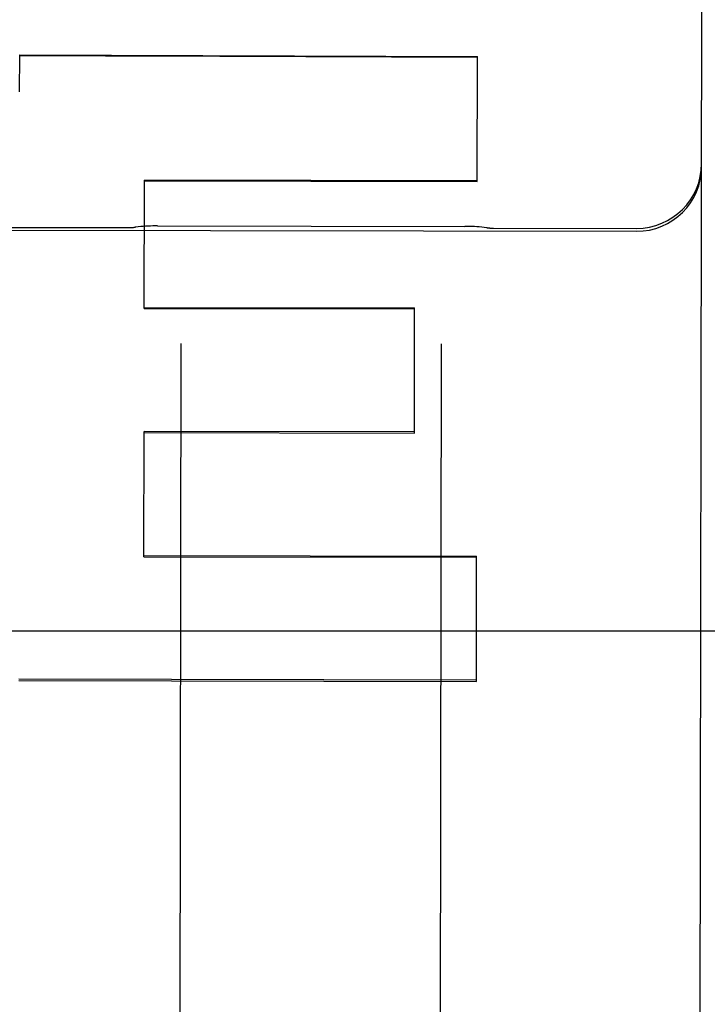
# Model space of a CAD drawing. Header units: inches. Extents: x 0 to 187, y 0 to 121.
# Tile 11 of 44: x 81.935 to 82.265, y 16.973 to 17.446. Entities that reach past the tile are written whole.
import ezdxf

# ---------------------------------------------------------------- set-up
doc = ezdxf.new("R2010")
doc.units = ezdxf.units.IN
doc.header["$LTSCALE"] = 10.2702993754
doc.header["$MEASUREMENT"] = 0
doc.linetypes.add('HIDDEN', pattern=[0.2, 0.1, -0.1])
doc.layers.get('0').update_dxf_attribs({"linetype": 'CONTINUOUS'})
for name, color, linetype in [('02___PRT_ALL_AXES', 7, 'CONTINUOUS'), ('DEFAULT_2', 8, 'HIDDEN'), ('DIMENSIONS', 7, 'CONTINUOUS')]:
    doc.layers.add(name, color=color, linetype=linetype)
doc.styles.get("Standard").update_dxf_attribs({"font": 'txt', "width": 0.8})
doc.dimstyles.new('DIMSTYLE_2', dxfattribs={"dimtxt": 0.9336635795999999, "dimasz": 1.0984277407, "dimexe": 0.09, "dimexo": 0.07, "dimgap": 0.0425, "dimtad": 0, "dimtih": 1, "dimtoh": 1, "dimzin": 4, "dimdsep": 46, "dimtxsty": 'Standard', "dimblk": '_FILLED', "dimblk1": '_FILLED', "dimblk2": '_FILLED', "dimcen": 0.09, "dimadec": 0, "dimazin": 0, "dimtfac": 1, "dimtofl": 0, "dimtmove": 0, "dimatfit": 3, "dimldrblk": '_FILLED', "dimfxl": 0, "dimtolj": 1, "dimtzin": 4, "dimarcsym": 0})

# ---------------------------------------------------------------- blocks, each defined once
blk = doc.blocks.new('_FILLED')
at = {"color": 0, "linetype": 'ByBlock'}
blk.add_solid([(0, 0), (-1, 0.2), (-1, -0.2)], dxfattribs=at)
blk = doc.blocks.new('*D16')
at = {"layer": 'DIMENSIONS', "color": 2, "linetype": 'Continuous'}
for p, q in [((71.2723825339, 17.5272084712), (71.2723825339, 19.7240639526)), ((71.2723825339, 16.4022084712), (71.2723825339, 13.8942791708)), ((71.2723825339, 13.8942791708), (72.1785854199, 13.8942791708))]:
    blk.add_line(p, q, dxfattribs=at)
at = {"layer": 'DIMENSIONS', "color": 2, "linetype": 'Continuous', "xscale": 1.0984277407, "yscale": 1.0984277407, "zscale": 1.0984277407}
for p, rotation in [((71.2723825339, 17.5272084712), 270), ((71.2723825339, 16.4022084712), 90)]:
    blk.add_blockref('_FILLED', p, dxfattribs=dict(at, rotation=rotation))
at = {"layer": 'DIMENSIONS', "color": 2, "linetype": 'Continuous', "insert": (72.6454172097, 14.3611109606), "char_height": 0.9336635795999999, "width": 2.9877234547, "attachment_point": 1, "line_spacing_factor": 0.9}
blk.add_mtext('1.13', dxfattribs=at)

msp = doc.modelspace()

# ---------------------------------------------------------------- linework, layer by layer
at = {"layer": '02___PRT_ALL_AXES', "color": 8, "linetype": 'HIDDEN'}
for p, q in [((82.000910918, 17.3466460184), (82.1486367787, 17.3464092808)), ((81.4185211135, 17.3453469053), (82.2310200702, 17.3440448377)), ((81.9122727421, 17.3459675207), (81.9872726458, 17.3458473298)), ((82.1622724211, 17.3455668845), (82.2310223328, 17.3454567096))]:
    msp.add_line(p, q, dxfattribs=at)
at = {"layer": 'DEFAULT_2', "color": 8, "linetype": 'HIDDEN'}
for p, q in [((82.2609903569, 16.5454700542), (82.2640276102, 18.4407366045)), ((81.9347419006, 17.4111028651), (81.9347695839, 17.4283996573)), ((81.9347695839, 17.4283996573), (81.93477017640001, 17.4287693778)), ((81.93477017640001, 17.4287693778), (82.1546089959, 17.427958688)), ((82.15451285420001, 17.3679655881), (82.1546089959, 17.427958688)), ((81.9945749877, 17.3070251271), (81.9946737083, 17.3686274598)), ((81.9946730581, 17.3682217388), (82.15451285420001, 17.3679655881)), ((82.1545135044, 17.368371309), (81.9946737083, 17.3686274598)), ((81.9945749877, 17.3070251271), (82.124414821, 17.3068170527)), ((81.9945757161, 17.3074796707), (82.1244155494, 17.3072715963)), ((82.1243192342, 17.2471702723), (82.1244155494, 17.3072715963)), ((82.01218342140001, 17.2901506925), (82.01129865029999, 16.7380475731)), ((82.1371832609, 17.2899503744), (82.1362984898, 16.7378472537)), ((81.9943837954, 17.1877198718), (81.9944802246, 17.2478922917)), ((81.9944794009, 17.2473783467), (82.1243192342, 17.2471702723)), ((82.12432005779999, 17.2476842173), (81.9944802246, 17.2478922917)), ((81.9943837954, 17.1877198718), (82.1542235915, 17.187463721)), ((81.994384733, 17.1883049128), (82.15422452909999, 17.188048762)), ((82.1541279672, 17.1277935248), (82.15422452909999, 17.188048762)), ((57.121537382, 17.1522084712), (83.871537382, 17.1522084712)), ((81.9342880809, 17.1282274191), (82.1541279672, 17.1277935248)), ((82.1541290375, 17.1284613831), (81.934289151, 17.1288951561))]:
    msp.add_line(p, q, dxfattribs=at)
for points in [[(82.00091189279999, 17.3466460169), (81.9998581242, 17.3466412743), (81.9987091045, 17.3466215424), (81.997553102, 17.3465865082), (81.9963908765, 17.3465360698), (81.9952230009, 17.3464701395), (81.9940500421, 17.346388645), (81.9928725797, 17.3462915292), (81.9916911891, 17.3461787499), (81.9905064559, 17.3460502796), (81.9902386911, 17.3460191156)], [(82.1593069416, 17.3457481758), (82.1590384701, 17.3457802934), (82.1578542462, 17.3459125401), (82.15667331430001, 17.3460290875), (82.15549626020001, 17.3461299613), (82.1543236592, 17.3462152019), (82.153156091, 17.3462848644), (82.15199412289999, 17.3463390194), (82.1508383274, 17.3463777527), (82.14968946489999, 17.3464011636), (82.148635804, 17.3464092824)]]:
    msp.add_lwpolyline(points, dxfattribs=at)
for centre, radius, start, end in [((82.2310701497, 17.3752947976), 0.03125, 269.9081809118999, 359.9081809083), ((82.2310724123, 17.3767066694), 0.03125, 269.9081809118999, 359.9081809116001), ((81.9873127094, 17.3708472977), 0.025, 269.9081809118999, 276.7216252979), ((82.1623124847, 17.3705668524), 0.025, 263.0947365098, 269.9081809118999)]:
    msp.add_arc(centre, radius, start, end, dxfattribs=at)
msp.add_ellipse((8.5651239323, 17.6059432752), major_axis=(2556.794943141, -9.4285782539), ratio=3.63953e-05, start_param=1.5420105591, end_param=1.5420965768, dxfattribs=at)

# ---------------------------------------------------------------- dimensions: what is measured, and where the dimension line sits
at = {"layer": 'DIMENSIONS', "color": 2, "linetype": 'Continuous'}
dim = msp.add_linear_dim(base=(71.2723825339, 17.5272084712), p1=(84.664037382, 16.4022084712), p2=(57.496537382, 17.5272084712), angle=90, dimstyle='DIMSTYLE_2', dxfattribs=at)
dim.commit()
dim.dimension.update_dxf_attribs({"geometry": '*D16', "text_midpoint": (74.1392789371, 13.8942791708), "dimtype": 160})

doc.saveas('drawing.dxf')
